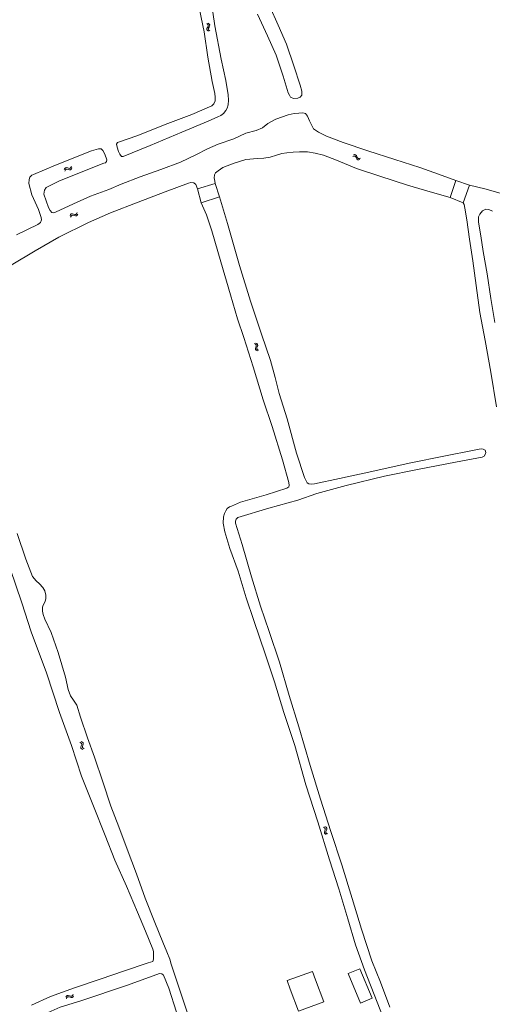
# Model space of a CAD drawing. Header units: metres. Extents: x 189705 to 199106, y 581686 to 588448.
# Tile 68 of 256: x 190409 to 190560, y 586103 to 586417. Entities that reach past the tile are written whole.
import ezdxf

# ---------------------------------------------------------------- set-up
doc = ezdxf.new("R2010")
doc.units = ezdxf.units.M
doc.layers.add('B-WA-OG-GBKN-G', color=7, linetype='Continuous', lineweight=18)

msp = doc.modelspace()

# ---------------------------------------------------------------- linework, layer by layer
at = {"layer": 'B-WA-OG-GBKN-G'}
for p, q in [((190469.067, 586415.564), (190468.739, 586415.809)), ((190468.792, 586413.891), (190468.828, 586414.227)), ((190468.966, 586413.614), (190468.792, 586413.891)), ((190468.828, 586414.227), (190469.017, 586414.588)), ((190469.293, 586413.371), (190468.966, 586413.614)), ((190469.017, 586414.588), (190469.205, 586414.95)), ((190469.243, 586415.277), (190469.067, 586415.564)), ((190469.205, 586414.95), (190469.243, 586415.277)), ((190469.551, 586415.672), (190469.224, 586415.917)), ((190469.28, 586414.004), (190469.314, 586414.328)), ((190469.453, 586413.724), (190469.28, 586414.004)), ((190469.314, 586414.328), (190469.501, 586414.698)), ((190469.778, 586413.479), (190469.453, 586413.724)), ((190469.501, 586414.698), (190469.691, 586415.059)), ((190469.729, 586415.386), (190469.551, 586415.672)), ((190469.691, 586415.059), (190469.729, 586415.386)), ((190515.296, 586373.484), (190515.686, 586373.602)), ((190515.494, 586373.939), (190515.883, 586374.06)), ((190515.686, 586373.602), (190516.013, 586373.577)), ((190515.883, 586374.06), (190516.21, 586374.038)), ((190516.013, 586373.577), (190516.255, 586373.358)), ((190516.21, 586374.038), (190516.46, 586373.81)), ((190516.255, 586373.358), (190516.444, 586372.989)), ((190516.444, 586372.989), (190516.623, 586372.622)), ((190516.46, 586373.81), (190516.64, 586373.445)), ((190516.64, 586373.445), (190516.822, 586373.079)), ((190516.822, 586373.079), (190517.064, 586372.856)), ((190517.064, 586372.856), (190517.399, 586372.829)), ((190517.399, 586372.829), (190517.79, 586372.949)), ((190423.34, 586369.298), (190423.516, 586369.665)), ((190423.516, 586369.665), (190423.755, 586369.889)), ((190423.755, 586369.889), (190424.093, 586369.917)), ((190424.093, 586369.917), (190424.482, 586369.8)), ((190424.482, 586369.8), (190424.874, 586369.684)), ((190424.874, 586369.684), (190425.202, 586369.709)), ((190425.202, 586369.709), (190425.45, 586369.936)), ((190425.45, 586369.936), (190425.628, 586370.304)), ((190425.648, 586369.481), (190425.827, 586369.849)), ((190516.623, 586372.622), (190516.864, 586372.399)), ((190516.864, 586372.399), (190517.201, 586372.374)), ((190517.201, 586372.374), (190517.591, 586372.494)), ((190423.538, 586368.843), (190423.717, 586369.209)), ((190423.717, 586369.209), (190423.958, 586369.431)), ((190423.958, 586369.431), (190424.283, 586369.459)), ((190424.283, 586369.459), (190424.682, 586369.346)), ((190424.682, 586369.346), (190425.073, 586369.227)), ((190425.073, 586369.227), (190425.401, 586369.252)), ((190425.401, 586369.252), (190425.648, 586369.481)), ((190425.193, 586354.573), (190425.369, 586354.94)), ((190425.369, 586354.94), (190425.608, 586355.164)), ((190425.391, 586354.118), (190425.57, 586354.484)), ((190425.57, 586354.484), (190425.811, 586354.707)), ((190425.608, 586355.164), (190425.945, 586355.193)), ((190425.811, 586354.707), (190426.136, 586354.734)), ((190425.945, 586355.193), (190426.335, 586355.076)), ((190426.136, 586354.734), (190426.535, 586354.621)), ((190426.335, 586355.076), (190426.726, 586354.96)), ((190426.535, 586354.621), (190426.926, 586354.503)), ((190426.726, 586354.96), (190427.055, 586354.985)), ((190426.926, 586354.503), (190427.254, 586354.527)), ((190427.055, 586354.985), (190427.303, 586355.212)), ((190427.254, 586354.527), (190427.501, 586354.757)), ((190427.303, 586355.212), (190427.481, 586355.58)), ((190427.501, 586354.757), (190427.679, 586355.125)), ((190483.934, 586313.83), (190484.295, 586313.643)), ((190484.295, 586313.643), (190484.512, 586313.396)), ((190484.394, 586314.018), (190484.757, 586313.833)), ((190484.512, 586313.396), (190484.532, 586313.071)), ((190484.757, 586313.833), (190484.975, 586313.589)), ((190484.995, 586313.251), (190484.869, 586312.864)), ((190484.975, 586313.589), (190484.995, 586313.251)), ((190484.41, 586312.675), (190484.282, 586312.287)), ((190484.282, 586312.287), (190484.299, 586311.958)), ((190484.299, 586311.958), (190484.522, 586311.706)), ((190484.532, 586313.071), (190484.41, 586312.675)), ((190484.522, 586311.706), (190484.886, 586311.519)), ((190484.869, 586312.864), (190484.744, 586312.475)), ((190484.744, 586312.475), (190484.761, 586312.147)), ((190484.761, 586312.147), (190484.982, 586311.893)), ((190484.982, 586311.893), (190485.346, 586311.706)), ((190428.312, 586186.795), (190428.674, 586186.608)), ((190428.789, 586185.64), (190428.661, 586185.252)), ((190428.661, 586185.252), (190428.678, 586184.924)), ((190428.674, 586186.608), (190428.891, 586186.362)), ((190428.678, 586184.924), (190428.902, 586184.671)), ((190428.772, 586186.983), (190429.135, 586186.798)), ((190428.911, 586186.036), (190428.789, 586185.64)), ((190428.891, 586186.362), (190428.911, 586186.036)), ((190428.902, 586184.671), (190429.265, 586184.484)), ((190429.248, 586185.83), (190429.123, 586185.441)), ((190429.123, 586185.441), (190429.14, 586185.112)), ((190429.135, 586186.798), (190429.353, 586186.555)), ((190429.14, 586185.112), (190429.362, 586184.859)), ((190429.373, 586186.216), (190429.248, 586185.83)), ((190429.353, 586186.555), (190429.373, 586186.216)), ((190429.362, 586184.859), (190429.725, 586184.672)), ((190505.975, 586159.705), (190506.331, 586159.506)), ((190506.331, 586159.506), (190506.539, 586159.252)), ((190506.441, 586159.877), (190506.798, 586159.68)), ((190506.798, 586159.68), (190507.008, 586159.429)), ((190507.008, 586159.429), (190507.017, 586159.091)), ((190506.413, 586158.534), (190506.272, 586158.151)), ((190506.272, 586158.151), (190506.278, 586157.822)), ((190506.278, 586157.822), (190506.493, 586157.562)), ((190506.548, 586158.926), (190506.413, 586158.534)), ((190506.493, 586157.562), (190506.85, 586157.363)), ((190506.539, 586159.252), (190506.548, 586158.926)), ((190506.878, 586158.708), (190506.74, 586158.324)), ((190506.74, 586158.324), (190506.746, 586157.995)), ((190506.746, 586157.995), (190506.959, 586157.734)), ((190507.017, 586159.091), (190506.878, 586158.708)), ((190506.959, 586157.734), (190507.316, 586157.535)), ((190424.041, 586105.86), (190424.284, 586106.079)), ((190424.284, 586106.079), (190424.623, 586106.1)), ((190424.623, 586106.1), (190425.01, 586105.975)), ((190425.727, 586105.869), (190425.98, 586106.091)), ((190425.98, 586106.091), (190426.166, 586106.455)), ((190423.857, 586105.497), (190424.041, 586105.86)), ((190424.046, 586105.037), (190424.233, 586105.399)), ((190424.233, 586105.399), (190424.478, 586105.617)), ((190424.478, 586105.617), (190424.804, 586105.638)), ((190424.804, 586105.638), (190425.2, 586105.517)), ((190425.01, 586105.975), (190425.399, 586105.851)), ((190425.2, 586105.517), (190425.588, 586105.39)), ((190425.399, 586105.851), (190425.727, 586105.869)), ((190425.588, 586105.39), (190425.917, 586105.408)), ((190425.917, 586105.408), (190426.169, 586105.632)), ((190426.169, 586105.632), (190426.355, 586105.996))]:
    msp.add_line(p, q, dxfattribs=at)
at = {"layer": 'B-WA-OG-GBKN-G', "flags": 128}
for points in [[(190469.921, 586424.65), (190471.349, 586415.137), (190473.377, 586404.458), (190474.893, 586397.739), (190475.558, 586393.135), (190475.701, 586391.38), (190475.566, 586389.879), (190475.309, 586388.872), (190474.819, 586388.127), (190474.139, 586387.206), (190473.253, 586386.482), (190472.283, 586386.069), (190469.23, 586384.683), (190460.872, 586381.184), (190450.783, 586376.931), (190442.14, 586373.447), (190441.6, 586373.455), (190441.044, 586374.211), (190440.618, 586375.11), (190440.214, 586376.417), (190440.055, 586377.36), (190440.323, 586377.964), (190446.765, 586380.189), (190455.552, 586383.667), (190463.987, 586386.892), (190470.366, 586389.592), (190470.985, 586390.279), (190471.431, 586391.246), (190471.448, 586392.357), (190471.374, 586393.586), (190470.439, 586397.365), (190469.141, 586405.084), (190467.916, 586413.148), (190466.435, 586420.328)], [(190488.821, 586421.313), (190491.523, 586415.311), (190494.146, 586409.296), (190496.5, 586402.366), (190498.576, 586396.223), (190499.011, 586394.272), (190499.065, 586393.056), (190498.517, 586392.395), (190497.775, 586392.066), (190496.377, 586391.935), (190495.501, 586392.374), (190495.101, 586392.986), (190494.746, 586393.761), (190493.108, 586399.083), (190490.916, 586405.746), (190488.157, 586411.898), (190484.9, 586418.799)], [(190419.451, 586355.604), (190419.984, 586355.537), (190420.589, 586355.704), (190426.338, 586358.387), (190431.702, 586360.779), (190437.572, 586362.928), (190441.484, 586364.669), (190447.589, 586367.025), (190454.096, 586369.367), (190460.415, 586371.691), (190465.246, 586374.032), (190468.964, 586375.923), (190472.356, 586377.425), (190477.438, 586379.135), (190481.233, 586380.857), (190484.505, 586381.703), (190486.543, 586382.631), (190488.276, 586383.957), (190490.757, 586385.333), (190494.707, 586386.703), (190496.6, 586387.144), (190498.109, 586387.269), (190499.35, 586387.388), (190500.201, 586387.151), (190500.841, 586386.31), (190501.479, 586384.878), (190502.77, 586382.326), (190504.326, 586381.209), (190506.895, 586379.977), (190512.249, 586377.969), (190520.071, 586375.25), (190528.712, 586372.548), (190536.612, 586369.906), (190542.57, 586367.851), (190548.178, 586365.764)], [(190408.182, 586348.464), (190414.921, 586351.845), (190415.794, 586352.426), (190416.109, 586353.27), (190416.04, 586354.031), (190415.198, 586356.601), (190413.037, 586361.197), (190412.056, 586364.84), (190412.197, 586366.114), (190412.441, 586366.88), (190412.989, 586367.476), (190413.529, 586367.753), (190420.572, 586370.652), (190432.014, 586375.245), (190434.278, 586375.873), (190435.168, 586375.857), (190435.687, 586375.426), (190436.28, 586374.215), (190436.917, 586372.4), (190436.817, 586371.822), (190436.452, 586371.492), (190435.945, 586371.305), (190421.867, 586365.702), (190417.569, 586363.54), (190417.02, 586362.704), (190416.853, 586361.411), (190418.385, 586357.168), (190418.882, 586356.237), (190419.451, 586355.604)], [(190546.313, 586360.376), (190539.905, 586362.219), (190532.763, 586364.351), (190523.948, 586367.203), (190516.463, 586369.622), (190510.071, 586372.303), (190505.924, 586373.859), (190503.32, 586374.479), (190500.878, 586374.93), (190498.369, 586374.972), (190496.309, 586374.875), (190494.241, 586374.649), (190492.7, 586374.368), (190491.028, 586373.867), (190489.011, 586373.218), (190487.001, 586372.881), (190484.96, 586372.778), (190481.229, 586372.506), (190477.468, 586371.382), (190473.902, 586369.997), (190472.448, 586368.917), (190471.549, 586368.245), (190471.28, 586367.622), (190471.153, 586366.602), (190471.204, 586366.231), (190471.498, 586364.839)], [(190465.87, 586363.124), (190465.258, 586364.589), (190464.642, 586365.066), (190463.654, 586365.128), (190462.932, 586365.007), (190455.507, 586362.174), (190446.955, 586358.962), (190438.143, 586355.504), (190431.093, 586352.377), (190421.659, 586347.758), (190414.091, 586343.451), (190406.489, 586338.786), (190399.013, 586334.647), (190392.436, 586330.986), (190388.429, 586328.219), (190386.758, 586326.152), (190386.069, 586324.445), (190385.72, 586323.263), (190385.573, 586322.107), (190385.543, 586320.957), (190385.564, 586319.631), (190385.701, 586317.798)], [(190471.498, 586364.839), (190465.87, 586363.124)], [(190471.498, 586364.839), (190472.847, 586360.558)], [(190548.178, 586365.764), (190546.313, 586360.376)], [(190548.178, 586365.764), (190552.475, 586364.312)], [(190550.518, 586358.71), (190552.475, 586364.312)], [(190552.475, 586364.312), (190557.365, 586363.144), (190563.721, 586361.385), (190570.929, 586359.598), (190578.129, 586357.433), (190581.412, 586356.076)], [(190465.87, 586363.124), (190467.017, 586358.72)], [(190467.017, 586358.72), (190472.847, 586360.558)], [(190472.847, 586360.558), (190475.37, 586352.106), (190479.248, 586338.763), (190482.709, 586327.331), (190486.246, 586316.816), (190489.075, 586308.434), (190490.556, 586303.041), (190491.851, 586297.948), (190494.402, 586289.873), (190497.397, 586278.872), (190499.956, 586271.194), (190500.768, 586269.468), (190501.313, 586269.167), (190502.002, 586269.048), (190503.133, 586269.102), (190511.081, 586270.88), (190521.351, 586273.105), (190533.267, 586275.752), (190544.831, 586278.089), (190553.475, 586279.786), (190555.517, 586280.208), (190556.245, 586280.283), (190556.875, 586280.151), (190557.466, 586279.824), (190557.677, 586279.082), (190557.637, 586278.66), (190557.199, 586277.96), (190556.561, 586277.604), (190548.061, 586276.063), (190535.944, 586273.689), (190525.434, 586271.543), (190513.205, 586268.578), (190503.889, 586266.045), (190497.837, 586263.981), (190488.514, 586261.395), (190478.664, 586258.416), (190478.168, 586257.897), (190477.932, 586257.287), (190477.968, 586256.631), (190480.101, 586249.766), (190483.028, 586239.526), (190485.866, 586230.157), (190488.683, 586222.055), (190491.976, 586212.34), (190495.063, 586201.709), (190498.082, 586191.69), (190501.735, 586179.322), (190505.036, 586168.618), (190508.255, 586158.345), (190511.785, 586147.66)], [(190546.313, 586360.376), (190550.518, 586358.71)], [(190489.616, 586287.388), (190486.728, 586295.88), (190483.608, 586306.439), (190480.633, 586315.725), (190478.51, 586321.737), (190476.354, 586329.343), (190473.292, 586339.902), (190470.39, 586349.798), (190468.641, 586354.847), (190467.017, 586358.72)], [(190561.103, 586293.634), (190559.239, 586304.729), (190557.43, 586314.848), (190555.727, 586323.758), (190554.569, 586332.315), (190553.571, 586340.189), (190552.465, 586347.095), (190551.655, 586353.266), (190551.045, 586356.999), (190550.776, 586358.157), (190550.518, 586358.71)], [(190559.815, 586356.025), (190558.68, 586356.523), (190557.66, 586356.65), (190556.592, 586356.179), (190555.757, 586355.123), (190555.396, 586354.195), (190555.39, 586352.642), (190555.662, 586350.671), (190556.076, 586348.187), (190556.825, 586343.232), (190558.144, 586336.052), (190559.311, 586328.164), (190560.564, 586320.517)], [(190526.703, 586094.703), (190523.032, 586103.9), (190519.021, 586114.287), (190516.131, 586122.2), (190513.672, 586130.483), (190510.88, 586140.066), (190507.891, 586149.306), (190504.178, 586161.394), (190500.38, 586173.23), (190496.845, 586185.728), (190493.373, 586196.263), (190490.386, 586206.003), (190487.532, 586214.657), (190483.796, 586225.583), (190481.307, 586232.78), (190478.725, 586241.271), (190476.132, 586248.546), (190474.494, 586253.797), (190474.043, 586256.567), (190474.148, 586258.659), (190474.411, 586259.646), (190474.863, 586260.49), (190475.281, 586261.281), (190475.992, 586261.772), (190476.623, 586261.971), (190479.559, 586263.261), (190487.73, 586265.629), (190494.321, 586267.724), (190494.895, 586268.138), (190494.981, 586268.645), (190494.88, 586269.542), (190492.925, 586276.834), (190489.616, 586287.388)], [(190408.363, 586253.309), (190411.128, 586245.084), (190413.22, 586239.63), (190414.359, 586238.228), (190415.493, 586237.275), (190416.516, 586236.069), (190417.175, 586235.079), (190417.534, 586233.687), (190417.504, 586232.621), (190417.292, 586231.582), (190416.664, 586230.415), (190416.376, 586229.844), (190416.417, 586228.563), (190416.66, 586227.516), (190417.123, 586226.026), (190419.154, 586221.723), (190421.458, 586215.352), (190423.776, 586207.551), (190424.626, 586203.538), (190425.366, 586201.54), (190426.29, 586200.237), (190427.35, 586198.595), (190428.571, 586194.762), (190430.77, 586188.171), (190433.016, 586181.969), (190435.619, 586174.141), (190438.236, 586166.372), (190440.734, 586159.844), (190443.419, 586152.731), (190446.36, 586144.791), (190449.127, 586137.099), (190452.225, 586129.367), (190454.73, 586123.014), (190456.038, 586120.007), (190456.985, 586117.67), (190457.389, 586116.057), (190459.523, 586109.667), (190463.002, 586099.431)], [(190412.939, 586102.992), (190418.961, 586105.778), (190426.607, 586108.48), (190435.158, 586111.361), (190442.231, 586113.792), (190450.046, 586116.448), (190451.569, 586116.943), (190451.76, 586117.598), (190451.823, 586118.859), (190451.782, 586120.048), (190451.596, 586120.874), (190449.27, 586126.524), (190446.68, 586132.649), (190443.161, 586140.916), (190439.506, 586149.203), (190436.357, 586157.02), (190432.647, 586166.405), (190428.873, 586175.94), (190425.62, 586185.759), (190421.837, 586196.269), (190417.73, 586208.944), (190412.786, 586222.019), (190409.843, 586231.161), (190406.159, 586242.171)], [(190511.785, 586147.66), (190515.106, 586136.983), (190518.073, 586127.249), (190521.383, 586117.079), (190524.153, 586110.284), (190527.121, 586102.325)], [(190469.41, 586081.662), (190469.681, 586080.917), (190475.05, 586064.975), (190474.951, 586064.481), (190474.625, 586064.034), (190474.032, 586063.639), (190473.388, 586063.486), (190472.686, 586063.482), (190472.121, 586063.562), (190471.733, 586064.2), (190464.017, 586085.402), (190456.705, 586108.404), (190454.939, 586112.543), (190454.447, 586112.981), (190453.732, 586113.048), (190443.535, 586109.394), (190428.607, 586104.365), (190422.062, 586102.296), (190409.622, 586096.772), (190402.266, 586093.536)], [(190503.427, 586111.02), (190502.434, 586113.656), (190494.434, 586110.806), (190495.392, 586108.051)], [(190517.576, 586114.604), (190521.476, 586105.174), (190517.703, 586103.613), (190513.802, 586113.043), (190517.576, 586114.604)], [(190503.427, 586111.02), (190506.021, 586104), (190497.986, 586101.031), (190495.392, 586108.051)]]:
    msp.add_lwpolyline(points, dxfattribs=at)

doc.saveas('drawing.dxf')
